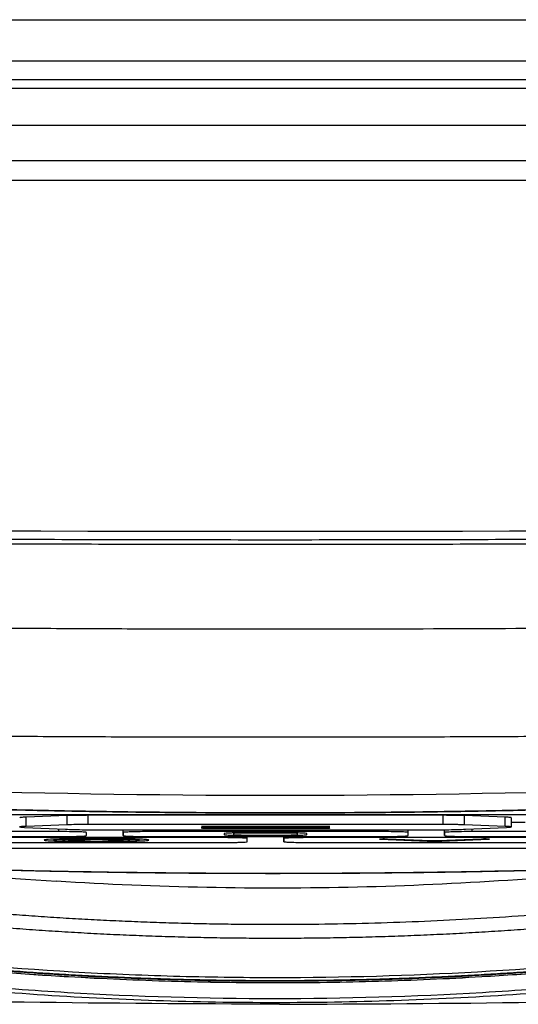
# Model space of a CAD drawing. Header units: millimetres. Extents: x 155400 to 158106, y 111257 to 114783.
# Tile 119 of 152: x 157057 to 157084, y 113661 to 113714. Entities that reach past the tile are written whole.
import ezdxf

# ---------------------------------------------------------------- set-up
doc = ezdxf.new("R2010")
doc.units = ezdxf.units.MM

msp = doc.modelspace()

# ---------------------------------------------------------------- linework, layer by layer
at = {"color": 7, "linetype": 'Continuous', "lineweight": 25}
for p, q in [((156852.324, 113714.333), (157288.824, 113714.333)), ((157280.324, 113712.083), (156860.824, 113712.083)), ((156860.824, 113711.083), (157280.324, 113711.083)), ((157289.449, 113710.583), (156851.699, 113710.583)), ((157289.449, 113708.583), (156851.699, 113708.583)), ((157139.075, 113706.653), (157002.046, 113706.653)), ((157234.576, 113705.583), (156906.573, 113705.583)), ((157041.07, 113671.11), (157100.07, 113671.11)), ((157059.251, 113671.039), (157057.019, 113670.957)), ((157057.019, 113670.457), (157057.019, 113670.957)), ((157059.251, 113670.54), (157059.251, 113671.039)), ((157079.738, 113671.056), (157060.402, 113671.056)), ((157060.402, 113670.556), (157060.402, 113671.056)), ((157079.738, 113670.556), (157079.738, 113671.056)), ((157083.104, 113670.957), (157080.893, 113671.039)), ((157080.893, 113670.539), (157080.893, 113671.039)), ((157083.104, 113670.457), (157083.104, 113670.957)), ((157083.448, 113670.427), (157083.448, 113670.927)), ((157056.938, 113670.401), (157059.165, 113670.302)), ((157059.251, 113670.54), (157057.019, 113670.457)), ((157079.738, 113670.556), (157060.402, 113670.556)), ((157066.556, 113670.37), (157066.556, 113670.37)), ((157066.564, 113670.41), (157066.564, 113670.409)), ((157066.565, 113670.45), (157066.565, 113670.449)), ((157066.795, 113670.362), (157073.315, 113670.361)), ((157073.318, 113670.376), (157066.798, 113670.378)), ((157073.324, 113670.417), (157066.804, 113670.417)), ((157066.804, 113670.402), (157073.324, 113670.402)), ((157073.325, 113670.457), (157066.805, 113670.457)), ((157066.805, 113670.442), (157073.325, 113670.442)), ((157073.556, 113670.368), (157073.556, 113670.369)), ((157073.564, 113670.409), (157073.564, 113670.41)), ((157073.565, 113670.449), (157073.565, 113670.45)), ((157083.104, 113670.457), (157080.893, 113670.539)), ((157080.953, 113670.302), (157083.179, 113670.401)), ((157084.199, 113670.67), (157083.448, 113670.67)), ((157046.295, 113669.905), (157058.811, 113669.905)), ((157058.812, 113670.17), (157046.296, 113670.17)), ((157067.563, 113669.843), (157054.15, 113669.843)), ((157058.812, 113670.17), (157058.812, 113670.318)), ((157060.311, 113669.951), (157060.312, 113670.124)), ((157061.628, 113670.262), (157078.49, 113670.262)), ((157062.3, 113669.951), (157062.3, 113670.262)), ((157062.3, 113670.124), (157062.3, 113670.262)), ((157062.3, 113670.124), (157062.3, 113669.951)), ((157063.8, 113670.17), (157063.8, 113670.262)), ((157076.317, 113670.17), (157063.8, 113670.17)), ((157063.8, 113669.905), (157076.316, 113669.905)), ((157067.563, 113669.843), (157067.563, 113669.905)), ((157067.808, 113670.067), (157067.808, 113670.008)), ((157068.308, 113670.067), (157068.308, 113670.008)), ((157069.063, 113669.796), (157069.063, 113669.905)), ((157071.008, 113670.107), (157069.108, 113670.107)), ((157071.008, 113670.091), (157069.108, 113670.091)), ((157069.108, 113669.983), (157071.008, 113669.983)), ((157069.108, 113669.968), (157071.008, 113669.968)), ((157071.051, 113669.623), (157071.051, 113669.905)), ((157071.051, 113669.796), (157071.051, 113669.905)), ((157071.808, 113670.008), (157071.808, 113670.067)), ((157072.308, 113670.008), (157072.308, 113670.067)), ((157072.552, 113669.843), (157072.552, 113669.905)), ((157085.965, 113669.843), (157072.552, 113669.843)), ((157076.317, 113670.17), (157076.317, 113670.262)), ((157077.816, 113669.951), (157077.817, 113670.124)), ((157077.817, 113670.124), (157077.817, 113670.262)), ((157079.804, 113669.951), (157079.804, 113670.273)), ((157079.805, 113670.124), (157079.804, 113669.951)), ((157081.304, 113669.905), (157093.82, 113669.905)), ((157081.305, 113670.17), (157081.305, 113670.318)), ((157093.821, 113670.17), (157081.305, 113670.17)), ((157054.15, 113669.577), (157067.562, 113669.577)), ((157060.557, 113669.638), (157058.693, 113669.738)), ((157058.992, 113669.754), (157062.72, 113669.754)), ((157059.258, 113669.738), (157060.856, 113669.653)), ((157062.455, 113669.738), (157059.258, 113669.738)), ((157060.856, 113669.653), (157062.455, 113669.738)), ((157069.063, 113669.623), (157069.063, 113669.796)), ((157071.051, 113669.796), (157071.051, 113669.623)), ((157072.551, 113669.577), (157085.964, 113669.577)), ((157076.311, 113669.757), (157078.864, 113669.656)), ((157079.061, 113669.674), (157076.704, 113669.766)), ((157081.811, 113669.766), (157079.454, 113669.674)), ((157079.651, 113669.656), (157082.204, 113669.757)), ((157095.49, 113669.254), (157045.659, 113669.254))]:
    msp.add_line(p, q, dxfattribs=at)
at = {"color": 7, "linetype": 'Continuous', "lineweight": 25, "flags": 128}
msp.add_lwpolyline([(157063.019, 113669.738), (157061.976, 113669.682), (157061.155, 113669.638)], dxfattribs=at)
at = {"color": 7, "linetype": 'Continuous', "lineweight": 25}
for points, knots in [([(156907.393, 113689.935), (156961.76, 113687.648), (157016.169, 113686.505), (157124.998, 113686.505), (157179.389, 113687.648), (157233.756, 113689.935)], [0, 0, 0, 0, 0.5, 0.5, 1, 1, 1, 1]), ([(157233.777, 113689.462), (157231.645, 113689.373), (157227.38, 113689.196), (157220.983, 113688.943), (157214.586, 113688.7), (157208.188, 113688.468), (157201.79, 113688.247), (157195.392, 113688.036), (157188.993, 113687.835), (157182.594, 113687.645), (157176.194, 113687.466), (157169.794, 113687.297), (157163.394, 113687.139), (157156.994, 113686.991), (157150.594, 113686.854), (157144.193, 113686.727), (157137.792, 113686.611), (157131.391, 113686.506), (157124.989, 113686.411), (157118.588, 113686.327), (157112.187, 113686.253), (157105.785, 113686.189), (157099.383, 113686.137), (157092.981, 113686.094), (157086.579, 113686.063), (157080.177, 113686.042), (157073.776, 113686.031), (157067.374, 113686.031), (157060.972, 113686.042), (157054.57, 113686.063), (157048.168, 113686.094), (157041.766, 113686.137), (157035.364, 113686.189), (157028.963, 113686.253), (157022.561, 113686.327), (157016.16, 113686.411), (157009.758, 113686.506), (157003.357, 113686.611), (156996.956, 113686.727), (156990.556, 113686.854), (156984.155, 113686.991), (156977.755, 113687.139), (156971.355, 113687.297), (156964.955, 113687.466), (156958.556, 113687.645), (156952.156, 113687.835), (156945.758, 113688.036), (156939.359, 113688.247), (156932.961, 113688.468), (156926.563, 113688.7), (156920.166, 113688.943), (156913.769, 113689.196), (156909.504, 113689.373), (156907.372, 113689.462)], [0, 0, 0, 0, 0.019608, 0.039216, 0.058824, 0.078432, 0.098039, 0.117647, 0.137255, 0.156863, 0.176471, 0.196079, 0.215687, 0.235294, 0.254902, 0.27451, 0.294118, 0.313726, 0.333334, 0.352941, 0.372549, 0.392157, 0.411765, 0.431373, 0.45098, 0.470588, 0.490196, 0.509804, 0.529412, 0.54902, 0.568627, 0.588235, 0.607843, 0.627451, 0.647059, 0.666666, 0.686274, 0.705882, 0.72549, 0.745098, 0.764706, 0.784313, 0.803921, 0.823529, 0.843137, 0.862745, 0.882353, 0.901961, 0.921568, 0.941176, 0.960784, 0.980392, 1, 1, 1, 1]), ([(156944.841, 113687.849), (156946.94, 113687.782), (156951.137, 113687.647), (156957.434, 113687.458), (156963.731, 113687.278), (156970.029, 113687.109), (156976.326, 113686.95), (156982.624, 113686.802), (156988.923, 113686.664), (156995.221, 113686.535), (157001.52, 113686.418), (157007.818, 113686.31), (157014.117, 113686.213), (157020.416, 113686.126), (157026.716, 113686.049), (157033.015, 113685.983), (157039.314, 113685.927), (157045.614, 113685.881), (157051.914, 113685.845), (157058.213, 113685.82), (157064.513, 113685.805), (157070.813, 113685.8), (157077.112, 113685.806), (157083.412, 113685.822), (157089.711, 113685.848), (157096.011, 113685.884), (157102.311, 113685.931), (157108.61, 113685.988), (157114.909, 113686.055), (157121.209, 113686.132), (157127.508, 113686.22), (157133.807, 113686.318), (157140.105, 113686.426), (157146.404, 113686.545), (157152.702, 113686.674), (157159.001, 113686.813), (157165.298, 113686.962), (157171.596, 113687.122), (157177.894, 113687.292), (157184.191, 113687.472), (157190.488, 113687.662), (157194.685, 113687.797), (157196.784, 113687.865)], [0, 0, 0, 0, 0.025, 0.050001, 0.075001, 0.100001, 0.125002, 0.150002, 0.175002, 0.200002, 0.225002, 0.250002, 0.275002, 0.300002, 0.325001, 0.350001, 0.375001, 0.400001, 0.425, 0.45, 0.475, 0.5, 0.524999, 0.549999, 0.574999, 0.599999, 0.624998, 0.649998, 0.674998, 0.699998, 0.724998, 0.749998, 0.774998, 0.799998, 0.824998, 0.849998, 0.874998, 0.899998, 0.924999, 0.949999, 0.974999, 1, 1, 1, 1]), ([(156990.312, 113682.589), (156991.89, 113682.535), (156995.045, 113682.428), (156999.778, 113682.279), (157004.512, 113682.138), (157009.246, 113682.008), (157013.98, 113681.888), (157018.714, 113681.777), (157023.449, 113681.675), (157028.184, 113681.583), (157032.92, 113681.501), (157037.655, 113681.429), (157042.392, 113681.366), (157047.128, 113681.313), (157051.865, 113681.27), (157056.602, 113681.236), (157061.339, 113681.212), (157066.077, 113681.197), (157072.218, 113681.191), (157079.763, 113681.206), (157088.711, 113681.257), (157097.657, 113681.343), (157106.603, 113681.464), (157115.547, 113681.619), (157124.49, 113681.808), (157133.432, 113682.033), (157142.373, 113682.289), (157148.333, 113682.489), (157151.312, 113682.589)], [0, 0, 0, 0, 0.029408, 0.058816, 0.088223, 0.117632, 0.14704, 0.176449, 0.205859, 0.235269, 0.26468, 0.294092, 0.323505, 0.35292, 0.382336, 0.411753, 0.441172, 0.470593, 0.500016, 0.555586, 0.61115, 0.666709, 0.722264, 0.777815, 0.833363, 0.888909, 0.944455, 1, 1, 1, 1]), ([(157026.258, 113675.739), (157027.899, 113675.709), (157031.181, 113675.649), (157036.105, 113675.571), (157041.028, 113675.504), (157045.953, 113675.447), (157050.877, 113675.4), (157055.801, 113675.363), (157060.726, 113675.337), (157065.651, 113675.321), (157070.575, 113675.315), (157075.5, 113675.32), (157080.425, 113675.335), (157085.349, 113675.36), (157090.273, 113675.396), (157095.198, 113675.442), (157100.122, 113675.498), (157105.045, 113675.565), (157109.969, 113675.641), (157113.251, 113675.7), (157114.892, 113675.73)], [0, 0, 0, 0, 0.055552, 0.111105, 0.16666, 0.222216, 0.277773, 0.333331, 0.388889, 0.444448, 0.500007, 0.555565, 0.611124, 0.666681, 0.722238, 0.777793, 0.833348, 0.8889, 0.944451, 1, 1, 1, 1]), ([(157030.459, 113673.474), (157043.831, 113672.59), (157057.203, 113672.149), (157083.946, 113672.149), (157097.318, 113672.59), (157110.69, 113673.474)], [0, 0, 0, 0, 0.5, 0.5, 1, 1, 1, 1]), ([(157110.756, 113672.515), (157109.991, 113672.465), (157108.462, 113672.366), (157106.168, 113672.228), (157103.874, 113672.097), (157101.58, 113671.976), (157099.285, 113671.863), (157096.99, 113671.759), (157094.696, 113671.664), (157092.401, 113671.577), (157090.106, 113671.499), (157087.811, 113671.43), (157085.515, 113671.369), (157083.22, 113671.317), (157080.925, 113671.274), (157078.629, 113671.239), (157076.333, 113671.213), (157074.037, 113671.196), (157071.741, 113671.187), (157069.445, 113671.187), (157067.149, 113671.195), (157064.853, 113671.213), (157062.556, 113671.239), (157060.26, 113671.273), (157057.963, 113671.317), (157055.666, 113671.368), (157053.369, 113671.429), (157051.072, 113671.498), (157048.775, 113671.576), (157046.477, 113671.663), (157044.18, 113671.758), (157041.882, 113671.863), (157039.585, 113671.975), (157037.287, 113672.097), (157034.989, 113672.227), (157032.691, 113672.366), (157031.159, 113672.465), (157030.393, 113672.515)], [0, 0, 0, 0, 0.028583, 0.057162, 0.085735, 0.114304, 0.14287, 0.171431, 0.19999, 0.228546, 0.257099, 0.28565, 0.3142, 0.342749, 0.371297, 0.399845, 0.428393, 0.456941, 0.485491, 0.514041, 0.542594, 0.571148, 0.599705, 0.628265, 0.656829, 0.685396, 0.713967, 0.742543, 0.771124, 0.79971, 0.828302, 0.856901, 0.885506, 0.914118, 0.942737, 0.971365, 1, 1, 1, 1]), ([(157109.73, 113672.42), (157108.889, 113672.368), (157107.207, 113672.262), (157104.684, 113672.117), (157102.16, 113671.982), (157099.636, 113671.857), (157097.112, 113671.743), (157094.587, 113671.639), (157092.061, 113671.545), (157089.536, 113671.462), (157087.01, 113671.389), (157084.483, 113671.327), (157081.956, 113671.275), (157079.429, 113671.233), (157076.902, 113671.202), (157074.374, 113671.181), (157071.846, 113671.171), (157069.318, 113671.171), (157066.79, 113671.181), (157064.262, 113671.202), (157061.734, 113671.233), (157059.206, 113671.275), (157056.678, 113671.327), (157054.151, 113671.389), (157051.624, 113671.462), (157049.097, 113671.545), (157046.57, 113671.639), (157044.044, 113671.743), (157041.518, 113671.857), (157038.993, 113671.982), (157036.468, 113672.117), (157033.943, 113672.262), (157032.261, 113672.368), (157031.42, 113672.421)], [0, 0, 0, 0, 0.032255, 0.064508, 0.096759, 0.129008, 0.161257, 0.193505, 0.225752, 0.258, 0.290248, 0.322497, 0.354748, 0.387, 0.419255, 0.451512, 0.483772, 0.516035, 0.548298, 0.580561, 0.612823, 0.645086, 0.677349, 0.709611, 0.741874, 0.774138, 0.806402, 0.838666, 0.870931, 0.903197, 0.935464, 0.967731, 1, 1, 1, 1]), ([(157057.019, 113670.957), (157056.914, 113670.952), (157056.712, 113670.943), (157056.689, 113670.932), (157056.678, 113670.927)], [0, 0, 0, 0, 0.523828, 1, 1, 1, 1]), ([(157060.402, 113671.056), (157060.292, 113671.056), (157060.184, 113671.056), (157059.972, 113671.054), (157059.866, 113671.053), (157059.57, 113671.049), (157059.393, 113671.045), (157059.251, 113671.039)], [0, 0, 0, 0, 0.25, 0.25, 0.5, 0.5, 1, 1, 1, 1]), ([(157080.893, 113671.039), (157080.822, 113671.042), (157080.744, 113671.044), (157080.571, 113671.048), (157080.476, 113671.05), (157080.178, 113671.054), (157079.959, 113671.056), (157079.738, 113671.056)], [0, 0, 0, 0, 0.25, 0.25, 0.5, 0.5, 1, 1, 1, 1]), ([(157083.426, 113670.927), (157083.432, 113670.929), (157083.453, 113670.935), (157083.344, 113670.946), (157083.184, 113670.953), (157083.104, 113670.957)], [0, 0, 0, 0, 0.172196, 0.585331, 1, 1, 1, 1]), ([(157057.019, 113670.457), (157056.914, 113670.453), (157056.831, 113670.449), (157056.712, 113670.44), (157056.679, 113670.435), (157056.657, 113670.419), (157056.751, 113670.409), (157056.938, 113670.401)], [0, 0, 0, 0, 0.25, 0.25, 0.5, 0.5, 1, 1, 1, 1]), ([(157060.402, 113670.556), (157060.292, 113670.556), (157060.184, 113670.556), (157059.972, 113670.554), (157059.866, 113670.553), (157059.57, 113670.549), (157059.393, 113670.545), (157059.251, 113670.54)], [0, 0, 0, 0, 0.25, 0.25, 0.5, 0.5, 1, 1, 1, 1]), ([(157066.798, 113670.378), (157066.735, 113670.378), (157066.672, 113670.377), (157066.583, 113670.374), (157066.557, 113670.372), (157066.556, 113670.37)], [0, 0, 0, 0, 0.5, 0.5, 1, 1, 1, 1]), ([(157066.556, 113670.37), (157066.556, 113670.368), (157066.581, 113670.366), (157066.669, 113670.363), (157066.731, 113670.362), (157066.795, 113670.362)], [0, 0, 0, 0, 0.5, 0.5, 1, 1, 1, 1]), ([(157066.804, 113670.417), (157066.741, 113670.417), (157066.679, 113670.416), (157066.59, 113670.414), (157066.564, 113670.412), (157066.564, 113670.41)], [0, 0, 0, 0, 0.5, 0.5, 1, 1, 1, 1]), ([(157066.564, 113670.409), (157066.564, 113670.407), (157066.59, 113670.405), (157066.679, 113670.402), (157066.741, 113670.402), (157066.804, 113670.402)], [0, 0, 0, 0, 0.5, 0.5, 1, 1, 1, 1]), ([(157066.805, 113670.457), (157066.741, 113670.457), (157066.679, 113670.456), (157066.591, 113670.454), (157066.565, 113670.452), (157066.565, 113670.45)], [0, 0, 0, 0, 0.5, 0.5, 1, 1, 1, 1]), ([(157066.565, 113670.449), (157066.565, 113670.447), (157066.59, 113670.445), (157066.679, 113670.443), (157066.741, 113670.442), (157066.805, 113670.442)], [0, 0, 0, 0, 0.5, 0.5, 1, 1, 1, 1]), ([(157073.315, 113670.361), (157073.378, 113670.361), (157073.44, 113670.362), (157073.529, 113670.364), (157073.556, 113670.366), (157073.556, 113670.368)], [0, 0, 0, 0, 0.5, 0.5, 1, 1, 1, 1]), ([(157073.556, 113670.369), (157073.557, 113670.371), (157073.531, 113670.373), (157073.443, 113670.375), (157073.381, 113670.376), (157073.318, 113670.376)], [0, 0, 0, 0, 0.5, 0.5, 1, 1, 1, 1]), ([(157073.564, 113670.41), (157073.564, 113670.412), (157073.538, 113670.414), (157073.45, 113670.416), (157073.388, 113670.417), (157073.324, 113670.417)], [0, 0, 0, 0, 0.5, 0.5, 1, 1, 1, 1]), ([(157073.324, 113670.402), (157073.388, 113670.402), (157073.45, 113670.402), (157073.538, 113670.405), (157073.564, 113670.407), (157073.564, 113670.409)], [0, 0, 0, 0, 0.5, 0.5, 1, 1, 1, 1]), ([(157073.565, 113670.45), (157073.565, 113670.452), (157073.539, 113670.454), (157073.45, 113670.456), (157073.388, 113670.457), (157073.325, 113670.457)], [0, 0, 0, 0, 0.5, 0.5, 1, 1, 1, 1]), ([(157073.325, 113670.442), (157073.388, 113670.442), (157073.45, 113670.443), (157073.538, 113670.445), (157073.565, 113670.447), (157073.565, 113670.449)], [0, 0, 0, 0, 0.5, 0.5, 1, 1, 1, 1]), ([(157080.893, 113670.539), (157080.822, 113670.542), (157080.744, 113670.544), (157080.571, 113670.549), (157080.476, 113670.55), (157080.178, 113670.555), (157079.959, 113670.556), (157079.738, 113670.556)], [0, 0, 0, 0, 0.25, 0.25, 0.5, 0.5, 1, 1, 1, 1]), ([(157083.179, 113670.401), (157083.273, 113670.405), (157083.342, 113670.41), (157083.434, 113670.419), (157083.453, 113670.424), (157083.433, 113670.439), (157083.313, 113670.449), (157083.104, 113670.457)], [0, 0, 0, 0, 0.25, 0.25, 0.5, 0.5, 1, 1, 1, 1]), ([(157058.811, 113669.905), (157059.009, 113669.905), (157059.204, 113669.906), (157059.476, 113669.909), (157059.562, 113669.911), (157059.725, 113669.914), (157059.803, 113669.916), (157060.01, 113669.922), (157060.122, 113669.928), (157060.272, 113669.939), (157060.311, 113669.945), (157060.311, 113669.951)], [0, 0, 0, 0, 0.25, 0.25, 0.375, 0.375, 0.5, 0.5, 0.75, 0.75, 1, 1, 1, 1]), ([(157060.312, 113670.124), (157060.312, 113670.13), (157060.273, 113670.136), (157060.16, 113670.144), (157060.114, 113670.147), (157060.006, 113670.152), (157059.942, 113670.155), (157059.735, 113670.161), (157059.568, 113670.164), (157059.207, 113670.169), (157059.01, 113670.17), (157058.812, 113670.17)], [0, 0, 0, 0, 0.25, 0.25, 0.375, 0.375, 0.5, 0.5, 0.75, 0.75, 1, 1, 1, 1]), ([(157059.165, 113670.302), (157059.303, 113670.296), (157059.463, 113670.29), (157059.823, 113670.281), (157060.025, 113670.276), (157060.45, 113670.27), (157060.677, 113670.267), (157061.146, 113670.263), (157061.385, 113670.262), (157061.628, 113670.262)], [0, 0, 0, 0, 0.25, 0.25, 0.5, 0.5, 0.75, 0.75, 1, 1, 1, 1]), ([(157063.8, 113670.17), (157063.602, 113670.17), (157063.408, 113670.169), (157063.135, 113670.166), (157063.049, 113670.164), (157062.886, 113670.161), (157062.809, 113670.159), (157062.602, 113670.152), (157062.49, 113670.147), (157062.34, 113670.136), (157062.3, 113670.13), (157062.3, 113670.124)], [0, 0, 0, 0, 0.25, 0.25, 0.375, 0.375, 0.5, 0.5, 0.75, 0.75, 1, 1, 1, 1]), ([(157062.3, 113669.951), (157062.3, 113669.945), (157062.339, 113669.939), (157062.451, 113669.93), (157062.497, 113669.928), (157062.606, 113669.923), (157062.669, 113669.92), (157062.877, 113669.914), (157063.044, 113669.911), (157063.404, 113669.906), (157063.601, 113669.905), (157063.8, 113669.905)], [0, 0, 0, 0, 0.25, 0.25, 0.375, 0.375, 0.5, 0.5, 0.75, 0.75, 1, 1, 1, 1]), ([(157069.063, 113669.796), (157069.063, 113669.802), (157069.024, 113669.808), (157068.912, 113669.817), (157068.866, 113669.819), (157068.757, 113669.824), (157068.694, 113669.827), (157068.486, 113669.833), (157068.319, 113669.837), (157067.958, 113669.841), (157067.762, 113669.843), (157067.563, 113669.843)], [0, 0, 0, 0, 0.25, 0.25, 0.375, 0.375, 0.5, 0.5, 0.75, 0.75, 1, 1, 1, 1]), ([(157069.108, 113670.107), (157068.937, 113670.107), (157068.768, 113670.106), (157068.532, 113670.103), (157068.458, 113670.102), (157068.316, 113670.099), (157068.249, 113670.097), (157068.069, 113670.091), (157067.973, 113670.087), (157067.843, 113670.077), (157067.808, 113670.072), (157067.808, 113670.067)], [0, 0, 0, 0, 0.25, 0.25, 0.375, 0.375, 0.5, 0.5, 0.75, 0.75, 1, 1, 1, 1]), ([(157067.808, 113670.008), (157067.808, 113670.003), (157067.842, 113669.998), (157067.939, 113669.99), (157067.979, 113669.988), (157068.073, 113669.984), (157068.128, 113669.982), (157068.308, 113669.976), (157068.453, 113669.973), (157068.765, 113669.969), (157068.936, 113669.968), (157069.108, 113669.968)], [0, 0, 0, 0, 0.25, 0.25, 0.375, 0.375, 0.5, 0.5, 0.75, 0.75, 1, 1, 1, 1]), ([(157069.108, 113670.091), (157069.056, 113670.091), (157069.003, 113670.091), (157068.901, 113670.091), (157068.851, 113670.09), (157068.705, 113670.088), (157068.617, 113670.087), (157068.469, 113670.082), (157068.409, 113670.079), (157068.349, 113670.075), (157068.334, 113670.073), (157068.313, 113670.07), (157068.31, 113670.068), (157068.308, 113670.067)], [0, 0, 0, 0, 0.125, 0.125, 0.25, 0.25, 0.5, 0.5, 0.75, 0.75, 0.875, 0.875, 1, 1, 1, 1]), ([(157068.308, 113670.008), (157068.31, 113670.006), (157068.313, 113670.005), (157068.334, 113670.002), (157068.349, 113670), (157068.409, 113669.996), (157068.468, 113669.993), (157068.616, 113669.988), (157068.705, 113669.987), (157068.849, 113669.985), (157068.899, 113669.984), (157069.003, 113669.984), (157069.055, 113669.983), (157069.108, 113669.983)], [0, 0, 0, 0, 0.125, 0.125, 0.25, 0.25, 0.5, 0.5, 0.75, 0.75, 0.875, 0.875, 1, 1, 1, 1]), ([(157072.308, 113670.067), (157072.308, 113670.072), (157072.274, 113670.077), (157072.177, 113670.085), (157072.137, 113670.087), (157072.043, 113670.091), (157071.988, 113670.093), (157071.808, 113670.099), (157071.663, 113670.102), (157071.351, 113670.106), (157071.18, 113670.107), (157071.008, 113670.107)], [0, 0, 0, 0, 0.25, 0.25, 0.375, 0.375, 0.5, 0.5, 0.75, 0.75, 1, 1, 1, 1]), ([(157071.808, 113670.067), (157071.807, 113670.068), (157071.803, 113670.07), (157071.783, 113670.073), (157071.767, 113670.075), (157071.707, 113670.079), (157071.648, 113670.082), (157071.5, 113670.087), (157071.411, 113670.088), (157071.267, 113670.09), (157071.217, 113670.091), (157071.114, 113670.091), (157071.061, 113670.091), (157071.008, 113670.091)], [0, 0, 0, 0, 0.125, 0.125, 0.25, 0.25, 0.5, 0.5, 0.75, 0.75, 0.875, 0.875, 1, 1, 1, 1]), ([(157071.008, 113669.968), (157071.18, 113669.968), (157071.348, 113669.969), (157071.584, 113669.972), (157071.659, 113669.973), (157071.8, 113669.976), (157071.867, 113669.978), (157072.047, 113669.983), (157072.143, 113669.988), (157072.274, 113669.998), (157072.308, 113670.003), (157072.308, 113670.008)], [0, 0, 0, 0, 0.25, 0.25, 0.375, 0.375, 0.5, 0.5, 0.75, 0.75, 1, 1, 1, 1]), ([(157071.008, 113669.983), (157071.061, 113669.983), (157071.113, 113669.984), (157071.215, 113669.984), (157071.265, 113669.985), (157071.411, 113669.986), (157071.499, 113669.988), (157071.647, 113669.993), (157071.707, 113669.996), (157071.767, 113670), (157071.782, 113670.002), (157071.803, 113670.005), (157071.806, 113670.006), (157071.808, 113670.008)], [0, 0, 0, 0, 0.125, 0.125, 0.25, 0.25, 0.5, 0.5, 0.75, 0.75, 0.875, 0.875, 1, 1, 1, 1]), ([(157072.552, 113669.843), (157072.353, 113669.843), (157072.159, 113669.841), (157071.887, 113669.838), (157071.8, 113669.836), (157071.637, 113669.833), (157071.56, 113669.831), (157071.353, 113669.825), (157071.241, 113669.82), (157071.091, 113669.808), (157071.051, 113669.802), (157071.051, 113669.796)], [0, 0, 0, 0, 0.25, 0.25, 0.375, 0.375, 0.5, 0.5, 0.75, 0.75, 1, 1, 1, 1]), ([(157076.316, 113669.905), (157076.514, 113669.905), (157076.708, 113669.906), (157076.981, 113669.909), (157077.067, 113669.911), (157077.23, 113669.914), (157077.307, 113669.916), (157077.515, 113669.922), (157077.626, 113669.928), (157077.776, 113669.939), (157077.816, 113669.945), (157077.816, 113669.951)], [0, 0, 0, 0, 0.25, 0.25, 0.375, 0.375, 0.5, 0.5, 0.75, 0.75, 1, 1, 1, 1]), ([(157077.817, 113670.124), (157077.817, 113670.13), (157077.778, 113670.136), (157077.665, 113670.144), (157077.619, 113670.147), (157077.51, 113670.152), (157077.447, 113670.154), (157077.24, 113670.161), (157077.072, 113670.164), (157076.712, 113670.169), (157076.515, 113670.17), (157076.317, 113670.17)], [0, 0, 0, 0, 0.25, 0.25, 0.375, 0.375, 0.5, 0.5, 0.75, 0.75, 1, 1, 1, 1]), ([(157078.49, 113670.262), (157078.733, 113670.262), (157078.971, 113670.263), (157079.437, 113670.267), (157079.667, 113670.269), (157080.091, 113670.276), (157080.292, 113670.281), (157080.654, 113670.29), (157080.814, 113670.296), (157080.953, 113670.302)], [0, 0, 0, 0, 0.25, 0.25, 0.5, 0.5, 0.75, 0.75, 1, 1, 1, 1]), ([(157079.804, 113669.951), (157079.804, 113669.945), (157079.843, 113669.939), (157079.956, 113669.93), (157080.002, 113669.928), (157080.111, 113669.923), (157080.174, 113669.92), (157080.381, 113669.914), (157080.548, 113669.91), (157080.909, 113669.906), (157081.106, 113669.905), (157081.304, 113669.905)], [0, 0, 0, 0, 0.25, 0.25, 0.375, 0.375, 0.5, 0.5, 0.75, 0.75, 1, 1, 1, 1]), ([(157081.305, 113670.17), (157081.107, 113670.17), (157080.912, 113670.169), (157080.64, 113670.166), (157080.554, 113670.164), (157080.391, 113670.161), (157080.314, 113670.159), (157080.106, 113670.152), (157079.994, 113670.147), (157079.845, 113670.136), (157079.805, 113670.13), (157079.805, 113670.124)], [0, 0, 0, 0, 0.25, 0.25, 0.375, 0.375, 0.5, 0.5, 0.75, 0.75, 1, 1, 1, 1]), ([(157063.699, 113669.71), (157063.699, 113669.716), (157063.68, 113669.721), (157063.607, 113669.732), (157063.552, 113669.738), (157063.41, 113669.749), (157063.323, 113669.754), (157063.118, 113669.763), (157062.998, 113669.768), (157062.344, 113669.788), (157061.6, 113669.798), (157060.675, 113669.798), (157060.487, 113669.797), (157060.122, 113669.795), (157059.945, 113669.793), (157059.6, 113669.789), (157059.434, 113669.786), (157059.125, 113669.78), (157058.981, 113669.776), (157058.583, 113669.764), (157058.376, 113669.754), (157058.161, 113669.738), (157058.107, 113669.733), (157058.033, 113669.721), (157058.014, 113669.716), (157058.014, 113669.71)], [0, 0, 0, 0, 0.0625, 0.0625, 0.125, 0.125, 0.1875, 0.1875, 0.25, 0.25, 0.5, 0.5, 0.5625, 0.5625, 0.625, 0.625, 0.6875, 0.6875, 0.75, 0.75, 0.875, 0.875, 0.9375, 0.9375, 1, 1, 1, 1]), ([(157058.014, 113669.71), (157058.014, 113669.704), (157058.033, 113669.698), (157058.107, 113669.687), (157058.162, 113669.682), (157058.304, 113669.671), (157058.391, 113669.666), (157058.595, 113669.656), (157058.715, 113669.652), (157058.976, 113669.644), (157059.12, 113669.64), (157059.43, 113669.634), (157059.596, 113669.631), (157059.938, 113669.627), (157060.117, 113669.625), (157060.484, 113669.623), (157060.668, 113669.622), (157061.038, 113669.622), (157061.226, 113669.623), (157061.591, 113669.625), (157061.768, 113669.627), (157062.113, 113669.631), (157062.279, 113669.634), (157062.588, 113669.64), (157062.732, 113669.644), (157063.13, 113669.656), (157063.337, 113669.666), (157063.552, 113669.682), (157063.606, 113669.687), (157063.68, 113669.698), (157063.699, 113669.704), (157063.699, 113669.71)], [0, 0, 0, 0, 0.0625, 0.0625, 0.125, 0.125, 0.1875, 0.1875, 0.25, 0.25, 0.3125, 0.3125, 0.375, 0.375, 0.4375, 0.4375, 0.5, 0.5, 0.5625, 0.5625, 0.625, 0.625, 0.6875, 0.6875, 0.75, 0.75, 0.875, 0.875, 0.9375, 0.9375, 1, 1, 1, 1]), ([(157058.693, 113669.738), (157058.624, 113669.733), (157058.575, 113669.727), (157058.518, 113669.716), (157058.509, 113669.711), (157058.543, 113669.694), (157058.647, 113669.683), (157058.914, 113669.669), (157059.024, 113669.664), (157059.269, 113669.656), (157059.407, 113669.653), (157059.707, 113669.647), (157059.866, 113669.644), (157060.201, 113669.64), (157060.378, 113669.639), (157060.557, 113669.638)], [0, 0, 0, 0, 0.125, 0.125, 0.25, 0.25, 0.5, 0.5, 0.625, 0.625, 0.75, 0.75, 0.875, 0.875, 1, 1, 1, 1]), ([(157062.72, 113669.754), (157062.611, 113669.758), (157062.486, 113669.762), (157062.209, 113669.769), (157062.056, 113669.772), (157061.575, 113669.779), (157061.217, 113669.782), (157060.681, 113669.782), (157060.499, 113669.782), (157060.152, 113669.779), (157059.982, 113669.777), (157059.658, 113669.772), (157059.508, 113669.769), (157059.23, 113669.762), (157059.102, 113669.758), (157058.992, 113669.754)], [0, 0, 0, 0, 0.125, 0.125, 0.25, 0.25, 0.5, 0.5, 0.625, 0.625, 0.75, 0.75, 0.875, 0.875, 1, 1, 1, 1]), ([(157061.155, 113669.638), (157061.335, 113669.639), (157061.508, 113669.64), (157061.843, 113669.644), (157062.005, 113669.647), (157062.303, 113669.653), (157062.44, 113669.656), (157062.689, 113669.664), (157062.796, 113669.669), (157062.975, 113669.678), (157063.047, 113669.684), (157063.149, 113669.694), (157063.18, 113669.7), (157063.204, 113669.711), (157063.195, 113669.716), (157063.138, 113669.727), (157063.089, 113669.733), (157063.019, 113669.738)], [0, 0, 0, 0, 0.125, 0.125, 0.25, 0.25, 0.375, 0.375, 0.5, 0.5, 0.625, 0.625, 0.75, 0.75, 0.875, 0.875, 1, 1, 1, 1]), ([(157067.562, 113669.577), (157067.761, 113669.577), (157067.955, 113669.578), (157068.228, 113669.582), (157068.314, 113669.583), (157068.477, 113669.586), (157068.554, 113669.588), (157068.761, 113669.595), (157068.873, 113669.6), (157069.023, 113669.611), (157069.063, 113669.617), (157069.063, 113669.623)], [0, 0, 0, 0, 0.25, 0.25, 0.375, 0.375, 0.5, 0.5, 0.75, 0.75, 1, 1, 1, 1]), ([(157071.051, 113669.623), (157071.051, 113669.617), (157071.09, 113669.611), (157071.202, 113669.603), (157071.248, 113669.6), (157071.357, 113669.595), (157071.42, 113669.593), (157071.628, 113669.586), (157071.795, 113669.583), (157072.156, 113669.578), (157072.353, 113669.577), (157072.551, 113669.577)], [0, 0, 0, 0, 0.25, 0.25, 0.375, 0.375, 0.5, 0.5, 0.75, 0.75, 1, 1, 1, 1]), ([(157076.704, 113669.766), (157076.663, 113669.768), (157076.602, 113669.769), (157076.473, 113669.769), (157076.405, 113669.769), (157076.302, 113669.766), (157076.268, 113669.764), (157076.256, 113669.761), (157076.258, 113669.76), (157076.276, 113669.758), (157076.292, 113669.757), (157076.311, 113669.757)], [0, 0, 0, 0, 0.25, 0.25, 0.5, 0.5, 0.75, 0.75, 0.875, 0.875, 1, 1, 1, 1]), ([(157078.864, 113669.656), (157078.958, 113669.653), (157079.107, 113669.65), (157079.408, 113669.65), (157079.557, 113669.653), (157079.651, 113669.656)], [0, 0, 0, 0, 0.5, 0.5, 1, 1, 1, 1]), ([(157079.454, 113669.674), (157079.407, 113669.672), (157079.333, 113669.671), (157079.183, 113669.671), (157079.108, 113669.672), (157079.061, 113669.674)], [0, 0, 0, 0, 0.5, 0.5, 1, 1, 1, 1]), ([(157082.204, 113669.757), (157082.245, 113669.758), (157082.264, 113669.76), (157082.248, 113669.764), (157082.214, 113669.766), (157082.111, 113669.769), (157082.044, 113669.769), (157081.946, 113669.769), (157081.914, 113669.769), (157081.857, 113669.768), (157081.833, 113669.767), (157081.811, 113669.766)], [0, 0, 0, 0, 0.25, 0.25, 0.5, 0.5, 0.75, 0.75, 0.875, 0.875, 1, 1, 1, 1]), ([(157045.659, 113668.427), (157046.484, 113668.394), (157048.135, 113668.327), (157050.614, 113668.239), (157053.096, 113668.161), (157055.582, 113668.094), (157058.072, 113668.037), (157060.566, 113667.99), (157063.064, 113667.954), (157065.565, 113667.928), (157068.07, 113667.912), (157071.13, 113667.906), (157074.741, 113667.919), (157078.901, 113667.962), (157083.056, 113668.034), (157087.206, 113668.135), (157091.35, 113668.262), (157094.111, 113668.372), (157095.49, 113668.426)], [0, 0, 0, 0, 0.049692, 0.099451, 0.149279, 0.199175, 0.249142, 0.299179, 0.349289, 0.39947, 0.449726, 0.500055, 0.583623, 0.667088, 0.750454, 0.833725, 0.916906, 1, 1, 1, 1]), ([(157091.426, 113668.246), (157090.653, 113668.22), (157089.107, 113668.168), (157086.788, 113668.101), (157084.468, 113668.043), (157082.149, 113667.993), (157079.831, 113667.953), (157077.514, 113667.921), (157075.199, 113667.899), (157072.884, 113667.886), (157069.952, 113667.88), (157066.4, 113667.892), (157062.228, 113667.936), (157058.055, 113668.009), (157053.884, 113668.11), (157051.105, 113668.201), (157049.715, 113668.247)], [0, 0, 0, 0, 0.0555954, 0.1112285, 0.1668598, 0.2224584, 0.278026, 0.3335635, 0.3890717, 0.4445514, 0.5000042, 0.5999331, 0.6999768, 0.8000194, 0.9000209, 1, 1, 1, 1]), ([(157091.426, 113668.246), (157085.992, 113667.644), (157080.531, 113667.278), (157072.332, 113667.084), (157069.596, 113667.078), (157064.135, 113667.185), (157061.408, 113667.297), (157058.684, 113667.469)], [0, 0, 0, 0, 0.5, 0.5, 0.75, 0.75, 1, 1, 1, 1]), ([(157048.878, 113666.377), (157049.329, 113666.326), (157050.23, 113666.224), (157051.583, 113666.084), (157052.937, 113665.952), (157054.291, 113665.83), (157055.646, 113665.718), (157057.001, 113665.616), (157058.356, 113665.523), (157059.712, 113665.44), (157061.069, 113665.367), (157062.425, 113665.303), (157063.783, 113665.25), (157065.14, 113665.206), (157066.498, 113665.171), (157067.857, 113665.147), (157069.215, 113665.132), (157071.027, 113665.125), (157073.292, 113665.141), (157076.007, 113665.199), (157078.722, 113665.295), (157081.435, 113665.431), (157084.147, 113665.605), (157086.857, 113665.819), (157089.567, 113666.069), (157091.37, 113666.268), (157092.273, 113666.368)], [0, 0, 0, 0, 0.031301, 0.0625877, 0.0938617, 0.1251246, 0.156378, 0.1876235, 0.2188628, 0.2500974, 0.2813289, 0.3125589, 0.3437891, 0.375021, 0.4062563, 0.4374965, 0.4687433, 0.4999982, 0.5624754, 0.6249335, 0.6873853, 0.7498438, 0.8123217, 0.8748319, 0.9373871, 1, 1, 1, 1]), ([(157092.36, 113665.626), (157091.893, 113665.572), (157090.96, 113665.466), (157089.559, 113665.319), (157088.157, 113665.181), (157086.755, 113665.055), (157085.352, 113664.939), (157083.949, 113664.834), (157082.544, 113664.739), (157081.14, 113664.655), (157079.734, 113664.581), (157078.329, 113664.517), (157076.922, 113664.465), (157075.515, 113664.422), (157074.107, 113664.391), (157072.699, 113664.37), (157071.29, 113664.359), (157069.881, 113664.359), (157068.471, 113664.369), (157067.06, 113664.391), (157065.65, 113664.422), (157064.241, 113664.464), (157062.832, 113664.517), (157061.424, 113664.58), (157060.017, 113664.654), (157058.61, 113664.739), (157057.205, 113664.834), (157055.8, 113664.939), (157054.396, 113665.055), (157052.993, 113665.181), (157051.591, 113665.319), (157050.189, 113665.465), (157049.256, 113665.572), (157048.789, 113665.626)], [0, 0, 0, 0, 0.032271, 0.06453, 0.096779, 0.129019, 0.161254, 0.193483, 0.225709, 0.257934, 0.290159, 0.322386, 0.354616, 0.386852, 0.419094, 0.451345, 0.483607, 0.515881, 0.548173, 0.580475, 0.612778, 0.645073, 0.677357, 0.709633, 0.741901, 0.774164, 0.806424, 0.838681, 0.870939, 0.903198, 0.93546, 0.967727, 1, 1, 1, 1]), ([(157048.555, 113663.488), (157052.208, 113663.072), (157055.871, 113662.76), (157061.377, 113662.447), (157063.215, 113662.369), (157066.895, 113662.264), (157068.737, 113662.238), (157077.936, 113662.238), (157085.275, 113662.654), (157092.594, 113663.488)], [0, 0, 0, 0, 0.25, 0.25, 0.375, 0.375, 0.5, 0.5, 1, 1, 1, 1]), ([(157048.037, 113663.356), (157048.52, 113663.3), (157049.485, 113663.19), (157050.934, 113663.038), (157052.385, 113662.897), (157053.836, 113662.766), (157055.288, 113662.646), (157056.742, 113662.537), (157058.196, 113662.439), (157059.65, 113662.352), (157061.106, 113662.275), (157062.561, 113662.21), (157064.018, 113662.155), (157065.474, 113662.111), (157066.931, 113662.079), (157068.388, 113662.057), (157069.846, 113662.046), (157071.303, 113662.046), (157072.76, 113662.057), (157074.217, 113662.079), (157075.674, 113662.111), (157077.131, 113662.155), (157078.587, 113662.21), (157080.043, 113662.275), (157081.498, 113662.352), (157082.953, 113662.439), (157084.407, 113662.537), (157085.86, 113662.646), (157087.313, 113662.766), (157088.764, 113662.897), (157090.215, 113663.038), (157091.664, 113663.19), (157092.629, 113663.3), (157093.112, 113663.356)], [0, 0, 0, 0, 0.032257, 0.064514, 0.096772, 0.129029, 0.161286, 0.193544, 0.225801, 0.258059, 0.290316, 0.322574, 0.354832, 0.38709, 0.419348, 0.451606, 0.483864, 0.516122, 0.54838, 0.580639, 0.612897, 0.645155, 0.677414, 0.709672, 0.74193, 0.774189, 0.806447, 0.838706, 0.870965, 0.903223, 0.935482, 0.967741, 1, 1, 1, 1]), ([(157093.04, 113663.279), (157089.311, 113662.826), (157085.575, 113662.488), (157078.089, 113662.047), (157074.339, 113661.941), (157066.828, 113661.94), (157063.075, 113662.046), (157055.576, 113662.488), (157051.837, 113662.826), (157048.108, 113663.28)], [0, 0, 0, 0, 0.25, 0.25, 0.5, 0.5, 0.75, 0.75, 1, 1, 1, 1]), ([(157093.038, 113663.278), (157092.665, 113663.234), (157091.919, 113663.145), (157090.8, 113663.02), (157089.68, 113662.902), (157088.56, 113662.789), (157087.215, 113662.661), (157084.972, 113662.471), (157081.228, 113662.212), (157076.204, 113661.991), (157070.574, 113661.912), (157064.945, 113661.997), (157060.569, 113662.185), (157057.447, 113662.38), (157055.574, 113662.519), (157053.704, 113662.678), (157051.837, 113662.857), (157049.972, 113663.054), (157048.732, 113663.203), (157048.112, 113663.278)], [0, 0, 0, 0, 0.025025, 0.050039, 0.07504, 0.100029, 0.125005, 0.165058, 0.250003, 0.375009, 0.500006, 0.625044, 0.750001, 0.791728, 0.833432, 0.875111, 0.916766, 0.958396, 1, 1, 1, 1]), ([(157092.613, 113663.309), (157092.141, 113663.256), (157091.197, 113663.15), (157089.78, 113663.005), (157088.361, 113662.87), (157086.942, 113662.745), (157085.522, 113662.63), (157084.1, 113662.526), (157082.679, 113662.432), (157081.256, 113662.349), (157079.833, 113662.276), (157078.41, 113662.213), (157076.986, 113662.161), (157075.561, 113662.119), (157074.137, 113662.088), (157072.712, 113662.067), (157071.287, 113662.056), (157069.862, 113662.056), (157068.437, 113662.067), (157067.012, 113662.088), (157065.588, 113662.119), (157064.164, 113662.161), (157062.74, 113662.213), (157061.316, 113662.276), (157059.893, 113662.349), (157058.47, 113662.432), (157057.049, 113662.526), (157055.628, 113662.63), (157054.207, 113662.745), (157052.788, 113662.87), (157051.369, 113663.005), (157049.952, 113663.15), (157049.008, 113663.256), (157048.536, 113663.309)], [0, 0, 0, 0, 0.032258, 0.064516, 0.096774, 0.129032, 0.16129, 0.193548, 0.225806, 0.258064, 0.290322, 0.32258, 0.354838, 0.387096, 0.419355, 0.451613, 0.483871, 0.516129, 0.548387, 0.580645, 0.612904, 0.645162, 0.67742, 0.709678, 0.741936, 0.774194, 0.806452, 0.83871, 0.870968, 0.903226, 0.935484, 0.967742, 1, 1, 1, 1]), ([(157044.733, 113662.648), (157046.872, 113662.356), (157049.017, 113662.095), (157053.316, 113661.648), (157055.469, 113661.464), (157061.935, 113661.024), (157066.254, 113660.881), (157074.894, 113660.881), (157079.214, 113661.023), (157085.68, 113661.463), (157087.832, 113661.648), (157092.131, 113662.095), (157094.277, 113662.356), (157096.416, 113662.647)], [0, 0, 0, 0, 0.125, 0.125, 0.25, 0.25, 0.5, 0.5, 0.75, 0.75, 0.875, 0.875, 1, 1, 1, 1]), ([(157093.139, 113662.422), (157091.267, 113662.196), (157089.392, 113661.997), (157085.637, 113661.659), (157079.997, 113661.24), (157074.344, 113661.077), (157066.806, 113661.077), (157061.152, 113661.24), (157055.512, 113661.659), (157051.757, 113661.997), (157049.882, 113662.197), (157048.01, 113662.422)], [0, 0, 0, 0, 0.125, 0.125, 0.25, 0.5, 0.5, 0.75, 0.875, 0.875, 1, 1, 1, 1]), ([(157070.812, 113660.777), (157061.553, 113660.825), (157047.781, 113660.897), (157034.033, 113661.676), (157029.528, 113661.931)], [0, 0, 0, 0, 0.672324, 1, 1, 1, 1]), ([(157070.812, 113660.777), (157080.072, 113660.825), (157093.843, 113660.897), (157107.591, 113661.676), (157112.096, 113661.931)], [0, 0, 0, 0, 0.672341, 1, 1, 1, 1])]:
    msp.add_open_spline(points, degree=3, knots=knots, dxfattribs=at)
msp.add_open_spline([(157049.715, 113668.247), (157052.698, 113667.916), (157055.688, 113667.657), (157058.684, 113667.469)], degree=3, dxfattribs=at)

doc.saveas('drawing.dxf')
